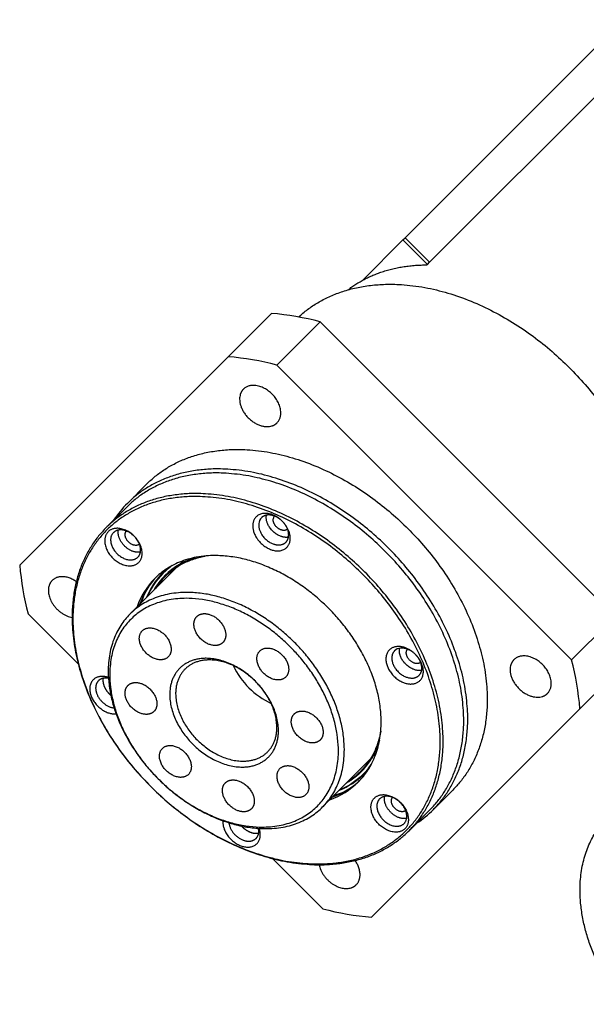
# Model space of a CAD drawing. Extents: x 25137 to 26822, y -7827 to -6639.
# Tile 15 of 20: x 26500 to 26566, y -6934 to -6820. Entities that reach past the tile are written whole.
import ezdxf

# ---------------------------------------------------------------- set-up
doc = ezdxf.new("R2010")
doc.units = 0
doc.header["$LTSCALE"] = 25.4
doc.layers.get('0').update_dxf_attribs({"linetype": 'CONTINUOUS'})

msp = doc.modelspace()

# ---------------------------------------------------------------- linework, layer by layer
for p, q in [((26544.7586543, -6845.2442748), (26587.0086543, -6802.9942748)), ((26547.5870814, -6848.072702), (26589.8370814, -6805.822702)), ((26539.8458688, -6850.1570604), (26544.5086543, -6845.4942748)), ((26544.5086543, -6845.4942748), (26544.7586543, -6845.2442748)), ((26547.3370814, -6848.322702), (26544.5086543, -6845.4942748)), ((26547.5870814, -6848.072702), (26544.7586543, -6845.2442748)), ((26547.2875673, -6848.3722161), (26547.3370814, -6848.322702)), ((26547.3370814, -6848.322702), (26547.5870814, -6848.072702)), ((26524.3132473, -6858.9721674), (26529.3132473, -6853.9721674)), ((26529.954419, -6859.9400395), (26534.954419, -6854.9400395)), ((26534.954419, -6854.9400395), (26569.0040152, -6888.9896357)), ((26500.2365469, -6883.0488678), (26524.3132473, -6858.9721674)), ((26529.954419, -6859.9400395), (26564.0040152, -6893.9896357)), ((26512.6765475, -6875.9121681), (26514.9265475, -6873.6621681)), ((26510.2283242, -6878.7139448), (26512.6033242, -6876.3389448)), ((26512.9672853, -6888.7029058), (26519.1284939, -6882.5416972)), ((26516.76415, -6883.9498205), (26517.0230755, -6883.690895)), ((26507.013993, -6894.4996136), (26501.204419, -6888.6900395)), ((26564.0040152, -6893.9896357), (26569.0040152, -6888.9896357)), ((26564.9718872, -6899.6308074), (26569.9718872, -6894.6308074)), ((26564.9718872, -6899.6308074), (26540.8951868, -6923.7075077)), ((26535.2411489, -6910.9767694), (26541.4023575, -6904.8155608)), ((26539.9942341, -6907.1799046), (26540.2531596, -6906.9209791)), ((26548.0318866, -6911.2675071), (26550.2818866, -6909.0175071)), ((26545.2301099, -6913.7157304), (26547.6051099, -6911.3407304)), ((26535.2540152, -6922.7396357), (26529.4444411, -6916.9300616))]:
    msp.add_line(p, q)
for centre, radius, start, end in [((26526.3316148, -6888.2739104), 34.4310862, 75.496650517, 85.032128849), ((26521.3316148, -6893.2739104), 34.4310862, 75.496650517, 85.032128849), ((26521.5974725, -6884.8261871), 12.6112108, 135.02218559, 146.427471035), ((26530.0736477, -6877.5170774), 1.3476937, 169.55873285, 174.259641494), ((26530.1399303, -6877.7676323), 0.6115838, 140.585816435, 175.295736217), ((26528.9723757, -6878.3446511), 1.1180824, 135.989006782, 175.518135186), ((26534.5382899, -6880.0672353), 34.4310862, 184.967871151, 194.503349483), ((26522.6009708, -6889.839461), 8.2419105, 125.170877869, 134.985893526), ((26522.9790172, -6890.2888015), 8.4804233, 106.045340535, 134.645688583), ((26522.8191317, -6889.9670891), 8.5364117, 135.178988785, 157.958537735), ((26522.7766299, -6889.9787531), 8.4646475, 135.160327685, 157.177663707), ((26522.7796762, -6890.0051482), 8.1387358, 135.050519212, 150.059248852), ((26522.8674245, -6889.4834314), 8.2784706, 135.009115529, 143.494854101), ((26522.588605, -6889.7751598), 8.2376486, 128.365069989, 134.995650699), ((26522.8380165, -6889.4558865), 8.2381988, 134.484595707, 134.999997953), ((26522.8335265, -6889.5014082), 8.2172626, 132.260904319, 134.999693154), ((26522.0268666, -6890.7074822), 8.6986279, 135.256188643, 160.920763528), ((26522.3879639, -6890.393024), 8.7328194, 136.856552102, 160.887317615), ((26522.2716955, -6890.2723136), 8.5653617, 136.904917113, 161.14528243), ((26522.7522367, -6890.0399885), 8.0533101, 135.028487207, 147.432391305), ((26524.0020519, -6889.952033), 10.020585, 159.298372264, 164.909035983), ((26544.3246556, -6893.7515162), 1.1180824, 94.481864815, 134.010993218), ((26530.6701443, -6902.6124399), 34.4310862, 4.967871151, 14.503349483), ((26533.2644426, -6890.6796121), 9.2444176, 205.457393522, 244.542606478), ((26534.0245395, -6901.2632736), 8.3533438, 292.702831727, 324.697926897), ((26533.903882, -6901.1915885), 8.0536025, 302.567834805, 314.971286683), ((26534.4625916, -6901.0790243), 8.2753753, 306.504053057, 315.50605251), ((26534.1688603, -6901.355419), 8.2376946, 315.004367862, 321.63491145), ((26534.4426441, -6901.1105259), 8.2172658, 315.00030739, 317.739095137), ((26533.2365725, -6901.9171881), 8.6986279, 289.079236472, 314.743811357), ((26533.5510307, -6901.5560908), 8.7328194, 289.112682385, 313.143447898), ((26533.6717417, -6901.6723577), 8.5653627, 288.854712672, 313.095032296), ((26533.9769656, -6901.1249229), 8.5364117, 292.041462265, 314.821011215), ((26533.9919186, -6899.9416834), 10.0209202, 285.09105754, 290.701463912), ((26539.1178676, -6902.3465822), 12.6112108, 303.572528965, 314.97781441), ((26526.235075, -6913.7712967), 1.6226971, 354.657132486, 11.338077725), ((26525.8586396, -6914.1688824), 2.1811029, 355.142297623, 19.017191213), ((26526.7360585, -6913.835024), 1.1180824, 315.989006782, 355.518135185), ((26543.8768194, -6889.4057648), 34.4310862, 255.496650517, 265.032128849)]:
    msp.add_arc(centre, radius, start, end)
for points, weights in [([(26538.1836568, -6851.2484439), (26541.8898648, -6848.3705304), (26547.2875673, -6848.3722161)], [0.909952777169, 0.920982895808, 1]), ([(26532.4471495, -6854.3907027), (26545.7195397, -6842.2051602), (26563.7292171, -6860.2148376)], [0.987839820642, 0.713318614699, 1]), ([(26563.7292171, -6860.2148376), (26581.7388944, -6878.2245149), (26569.5533519, -6891.4969051)], [1, 0.713318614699, 0.987839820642]), ([(26529.4027605, -6863.2912941), (26527.4582169, -6861.3467505), (26526.0832169, -6862.7217505)], [1, 0.633974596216, 0.803847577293]), ([(26529.9723042, -6866.6108378), (26531.3473042, -6865.2358378), (26529.4027605, -6863.2912941)], [0.803847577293, 0.633974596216, 1]), ([(26510.2283242, -6878.7139448), (26497.8533242, -6891.0889448), (26515.3542171, -6908.5898376)], [1, 0.707106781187, 1]), ([(26511.060431, -6879.2960515), (26510.060431, -6880.2960515), (26511.4746446, -6881.7102651)], [1, 0.707106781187, 1]), ([(26513.4746446, -6879.7102651), (26512.060431, -6878.2960515), (26511.060431, -6879.2960515)], [1, 0.707106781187, 1]), ([(26512.3496446, -6880.8352651), (26511.4649928, -6879.9506134), (26511.6404577, -6879.0010782)], [1, 0.794212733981, 0.877598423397]), ([(26512.8121446, -6880.3727651), (26512.0948663, -6879.6554868), (26512.5596225, -6879.1075645)], [1, 0.718980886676, 0.977214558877]), ([(26513.8888581, -6882.1244787), (26514.8888581, -6881.1244787), (26513.4746446, -6879.7102651)], [1, 0.707106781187, 1]), ([(26514.1838314, -6881.544452), (26513.2342963, -6881.7199168), (26512.3496446, -6880.8352651)], [0.877598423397, 0.794212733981, 1]), ([(26514.0773452, -6880.6252871), (26513.5294228, -6881.0900434), (26512.8121446, -6880.3727651)], [0.977214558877, 0.718980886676, 1]), ([(26511.4746446, -6881.7102651), (26512.8888581, -6883.1244787), (26513.8888581, -6882.1244787)], [1, 0.707106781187, 1]), ([(26517.054856, -6884.3482703), (26518.9059439, -6882.4971824), (26521.7213762, -6881.9894632)], [1, 0.88175385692, 0.819436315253]), ([(26506.7818725, -6884.9500609), (26505.0541676, -6883.7507997), (26503.98613, -6884.8188374)], [0.883026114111, 0.665364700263, 0.803847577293]), ([(26512.9672853, -6888.7029058), (26505.0922853, -6896.5779058), (26516.2292171, -6907.7148376)], [1, 0.707106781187, 1]), ([(26520.7040908, -6888.98476), (26521.1441927, -6888.5446581), (26521.8954937, -6888.673561)], [0.853553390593, 0.853553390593, 1]), ([(26513.0708387, -6889.3064592), (26505.4458387, -6896.9314592), (26516.2292171, -6907.7148376)], [1, 0.707106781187, 1]), ([(26527.9766152, -6892.9622357), (26529.0391152, -6891.8997357), (26530.5417171, -6893.4023376)], [1, 0.707106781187, 1]), ([(26530.5417171, -6893.4023376), (26532.044319, -6894.9049395), (26530.981819, -6895.9674395)], [1, 0.707106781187, 1]), ([(26545.9620296, -6893.3615976), (26544.9414089, -6892.3409768), (26543.8060985, -6892.4556665)], [0.868347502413, 0.807007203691, 1]), ([(26545.9620296, -6893.3615976), (26545.145533, -6892.545101), (26544.2372847, -6892.6368527)], [0.868347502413, 0.807007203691, 1]), ([(26527.4792171, -6896.4648376), (26522.3526929, -6891.3383134), (26518.7276929, -6894.9633134)], [1, 0.707106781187, 1]), ([(26527.4792171, -6896.4648376), (26522.7062463, -6891.6918668), (26519.3312463, -6895.0668668)], [1, 0.707106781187, 1]), ([(26560.6527605, -6894.5412941), (26558.7082169, -6892.5967505), (26557.3332169, -6893.9717505)], [1, 0.633974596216, 0.803847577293]), ([(26561.2223042, -6897.8608378), (26562.5973042, -6896.4858378), (26560.6527605, -6894.5412941)], [0.803847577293, 0.633974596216, 1]), ([(26528.8771878, -6904.6128084), (26532.2521878, -6901.2378084), (26527.4792171, -6896.4648376)], [1, 0.707106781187, 1]), ([(26512.4379405, -6898.1311142), (26512.3090376, -6897.3798132), (26512.7491395, -6896.9397113)], [1, 0.853553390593, 0.853553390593]), ([(26535.2704937, -6902.048561), (26535.3993965, -6902.7998619), (26534.9592946, -6903.2399639)], [1, 0.853553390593, 0.853553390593]), ([(26541.9545915, -6902.2226784), (26541.4468723, -6905.0381107), (26539.5957843, -6906.8891987)], [0.790463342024, 0.75, 0.75]), ([(26541.8053069, -6903.3090092), (26540.8320477, -6906.5812166), (26538.0009836, -6908.2169347)], [0.775642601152, 0.736994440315, 0.756596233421]), ([(26517.1667171, -6906.7773376), (26515.6641152, -6905.2747357), (26516.7266152, -6904.2122357)], [1, 0.707106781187, 1]), ([(26519.731819, -6907.2174395), (26518.669319, -6908.2799395), (26517.1667171, -6906.7773376)], [1, 0.707106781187, 1]), ([(26516.2292171, -6907.7148376), (26527.3661489, -6918.8517694), (26535.2411489, -6910.9767694)], [1, 0.707106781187, 1]), ([(26515.3542171, -6908.5898376), (26532.8551099, -6926.0907304), (26545.2301099, -6913.7157304)], [1, 0.707106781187, 1]), ([(26515.3542171, -6908.5898376), (26532.6783332, -6925.9139537), (26544.9283332, -6913.6639537)], [1, 0.707106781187, 1]), ([(26544.2337896, -6910.4694101), (26542.819576, -6909.0551965), (26541.819576, -6910.0551965)], [1, 0.707106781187, 1]), ([(26527.0043433, -6911.1949151), (26526.5642414, -6911.6350171), (26525.8129405, -6911.5061142)], [0.853553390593, 0.853553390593, 1]), ([(26544.6480031, -6912.8836236), (26545.6480031, -6911.8836236), (26544.2337896, -6910.4694101)], [1, 0.707106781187, 1]), ([(26569.9768067, -6933.7678046), (26561.4928008, -6922.8031713), (26566.6148647, -6914.1729704)], [1, 0.821398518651, 1]), ([(26539.1252173, -6919.9579247), (26540.1932549, -6918.889887), (26538.9939937, -6917.1621822)], [0.803847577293, 0.665364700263, 0.883026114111])]:
    msp.add_rational_spline(points, weights, degree=2)
for points, weights, knots in [([(26526.0832169, -6862.7217505), (26525.7147867, -6863.0901806), (26525.6562363, -6863.6697699), (26525.2777605, -6867.4162941), (26529.0242847, -6867.0378183), (26529.603874, -6866.9792679), (26529.9723042, -6866.6108378)], [0.803847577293, 0.866025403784, 1, 0.5, 1, 0.866025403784, 0.803847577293], [0.24401693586, 0.24401693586, 0.24401693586, 0.33333333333, 0.33333333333, 0.66666666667, 0.66666666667, 0.75598306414, 0.75598306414, 0.75598306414]), ([(26514.9265475, -6873.6621681), (26527.4265475, -6861.1621681), (26545.1042171, -6878.8398376), (26562.7818866, -6896.5175071), (26550.2818866, -6909.0175071)], [1, 0.707106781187, 1, 0.707106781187, 1], [0.5, 0.5, 0.5, 0.75, 0.75, 1, 1, 1]), ([(26547.6051099, -6911.3407304), (26559.9801099, -6898.9657304), (26542.4792171, -6881.4648376), (26524.9783242, -6863.9639448), (26512.6033242, -6876.3389448)], [1, 0.707106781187, 1, 0.707106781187, 1], [0, 0, 0, 0.25, 0.25, 0.5, 0.5, 0.5]), ([(26548.0318866, -6911.2675071), (26560.5318866, -6898.7675071), (26542.8542171, -6881.0898376), (26525.1765475, -6863.4121681), (26512.6765475, -6875.9121681)], [1, 0.707106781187, 1, 0.707106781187, 1], [0, 0, 0, 0.25, 0.25, 0.5, 0.5, 0.5]), ([(26544.9283332, -6913.6639537), (26557.1783332, -6901.4139537), (26539.8542171, -6884.0898376), (26522.5301009, -6866.7657214), (26510.2801009, -6879.0157214), (26498.0301009, -6891.2657214), (26515.3542171, -6908.5898376)], [1, 0.707106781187, 1, 0.707106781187, 1, 0.707106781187, 1], [0, 0, 0, 0.25, 0.25, 0.5, 0.5, 0.75, 0.75, 0.75]), ([(26545.2301099, -6913.7157304), (26557.6051099, -6901.3407304), (26540.1042171, -6883.8398376), (26522.6033242, -6866.3389448), (26510.2283242, -6878.7139448)], [1, 0.707106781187, 1, 0.707106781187, 1], [0, 0, 0, 0.25, 0.25, 0.5, 0.5, 0.5]), ([(26530.5824571, -6877.9820251), (26530.1087854, -6877.5083533), (26529.5311054, -6877.2656098), (26527.3751743, -6876.3596788), (26527.176526, -6878.326094)], [0.868347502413, 0.900099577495, 1, 0.707106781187, 1], [0.66472965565, 0.66472965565, 0.66472965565, 0.75, 0.75, 1, 1, 1]), ([(26530.5824571, -6877.9820251), (26530.2035197, -6877.6030877), (26529.7413757, -6877.4088929), (26528.7455938, -6876.9904612), (26528.1682435, -6877.5678115)], [0.868347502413, 0.900099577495, 1, 0.807007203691, 0.868347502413], [0.66472965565, 0.66472965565, 0.66472965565, 0.75, 0.75, 0.91472965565, 0.91472965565, 0.91472965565]), ([(26531.291644, -6879.8162119), (26530.8267598, -6879.902118), (26530.2985385, -6879.6801573), (26528.5737936, -6878.9554124), (26528.7327122, -6877.3822802)], [0.861387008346, 0.887423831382, 1, 0.707106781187, 1], [0.65391022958, 0.65391022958, 0.65391022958, 0.75, 0.75, 1, 1, 1]), ([(26527.176526, -6878.326094), (26526.9778777, -6880.2925092), (26529.1338088, -6881.1984403), (26531.2897399, -6882.1043714), (26531.4883882, -6880.1379562), (26531.6030778, -6879.0026458), (26530.5824571, -6877.9820251)], [1, 0.707106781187, 1, 0.707106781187, 1, 0.807007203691, 0.868347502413], [0, 0, 0, 0.25, 0.25, 0.5, 0.5, 0.66472965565, 0.66472965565, 0.66472965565]), ([(26527.8577122, -6878.2572802), (26527.6987936, -6879.8304124), (26529.4235385, -6880.5551573), (26530.4193204, -6880.9735889), (26530.9966707, -6880.3962386)], [1, 0.707106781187, 1, 0.807007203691, 0.868347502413], [0, 0, 0, 0.25, 0.25, 0.41472965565, 0.41472965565, 0.41472965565]), ([(26531.1851577, -6878.8970471), (26530.8720022, -6879.1626705), (26530.3720383, -6878.9525836), (26529.444988, -6878.5630333), (26529.5304067, -6877.7174747)], [0.862477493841, 0.8174022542, 1, 0.707106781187, 1], [0.59414307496, 0.59414307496, 0.59414307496, 0.75, 0.75, 1, 1, 1]), ([(26530.9966707, -6880.3962386), (26531.2646198, -6880.1282894), (26531.307202, -6879.7067699), (26531.3989537, -6878.7985217), (26530.5824571, -6877.9820251)], [0.868347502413, 0.900099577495, 1, 0.807007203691, 0.868347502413], [0.41472965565, 0.41472965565, 0.41472965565, 0.5, 0.5, 0.66472965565, 0.66472965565, 0.66472965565]), ([(26513.4746446, -6879.7102651), (26511.7068776, -6877.9424981), (26510.4568776, -6879.1924981), (26509.2068776, -6880.4424981), (26510.9746446, -6882.2102651)], [1, 0.707106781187, 1, 0.707106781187, 1], [0.5, 0.5, 0.5, 0.75, 0.75, 1, 1, 1]), ([(26510.9746446, -6882.2102651), (26512.7424115, -6883.978032), (26513.9924115, -6882.728032), (26515.2424115, -6881.478032), (26513.4746446, -6879.7102651)], [1, 0.707106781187, 1, 0.707106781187, 1], [0, 0, 0, 0.25, 0.25, 0.5, 0.5, 0.5]), ([(26539.3598673, -6908.0954878), (26547.6723673, -6899.7829878), (26535.9167171, -6888.0273376), (26524.1610668, -6876.2716873), (26515.8485668, -6884.5841873)], [1, 0.707106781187, 1, 0.707106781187, 1], [0, 0, 0, 0.25, 0.25, 0.5, 0.5, 0.5]), ([(26503.98613, -6884.8188374), (26503.6176998, -6885.1872675), (26503.5591494, -6885.7668568), (26503.2791292, -6888.5387711), (26506.295118, -6889.1037822)], [0.803847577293, 0.866025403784, 1, 0.574757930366, 0.872839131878], [0.24401693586, 0.24401693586, 0.24401693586, 0.33333333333, 0.33333333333, 0.61682804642, 0.61682804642, 0.61682804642]), ([(26535.2411489, -6910.9767694), (26543.1161489, -6903.1017694), (26531.9792171, -6891.9648376), (26520.8422853, -6880.8279058), (26512.9672853, -6888.7029058)], [1, 0.707106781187, 1, 0.707106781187, 1], [0.5, 0.5, 0.5, 0.75, 0.75, 1, 1, 1]), ([(26516.2292171, -6907.7148376), (26527.0125955, -6918.498216), (26534.6375955, -6910.873216), (26542.2625955, -6903.248216), (26531.4792171, -6892.4648376), (26520.6958387, -6881.6814592), (26513.0708387, -6889.3064592)], [1, 0.707106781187, 1, 0.707106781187, 1, 0.707106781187, 1], [0.25, 0.25, 0.25, 0.5, 0.5, 0.75, 0.75, 1, 1, 1]), ([(26521.8954937, -6888.673561), (26523.7092946, -6888.98476), (26524.0204937, -6890.798561), (26524.1493965, -6891.5498619), (26523.7092946, -6891.9899639)], [1, 0.707106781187, 1, 0.853553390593, 0.853553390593], [0, 0, 0, 0.25, 0.25, 0.375, 0.375, 0.375]), ([(26523.7092946, -6891.9899639), (26523.2691927, -6892.4300658), (26522.5178918, -6892.3011629), (26520.7040908, -6891.9899639), (26520.3928918, -6890.1761629), (26520.2639889, -6889.4248619), (26520.7040908, -6888.98476)], [0.853553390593, 0.853553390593, 1, 0.707106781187, 1, 0.853553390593, 0.853553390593], [0.375, 0.375, 0.375, 0.5, 0.5, 0.75, 0.75, 0.875, 0.875, 0.875]), ([(26517.4018677, -6893.6374882), (26516.3393677, -6894.6999882), (26514.8367658, -6893.1973863), (26513.3341639, -6891.6947844), (26514.3966639, -6890.6322844)], [1, 0.707106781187, 1, 0.707106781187, 1], [0.5, 0.5, 0.5, 0.75, 0.75, 1, 1, 1]), ([(26514.3966639, -6890.6322844), (26515.4591639, -6889.5697844), (26516.9617658, -6891.0723863), (26518.4643677, -6892.5749882), (26517.4018677, -6893.6374882)], [1, 0.707106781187, 1, 0.707106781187, 1], [0, 0, 0, 0.25, 0.25, 0.5, 0.5, 0.5]), ([(26530.981819, -6895.9674395), (26529.919319, -6897.0299395), (26528.4167171, -6895.5273376), (26526.9141152, -6894.0247357), (26527.9766152, -6892.9622357)], [1, 0.707106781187, 1, 0.707106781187, 1], [0.25, 0.25, 0.25, 0.5, 0.5, 0.75, 0.75, 0.75]), ([(26543.8060985, -6892.4556665), (26541.8396833, -6892.6543148), (26542.7456143, -6894.8102458), (26543.6515454, -6896.9661769), (26545.6179607, -6896.7675287), (26547.5843759, -6896.5688804), (26546.6784448, -6894.4129493), (26546.4357013, -6893.8352693), (26545.9620296, -6893.3615976)], [1, 0.707106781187, 1, 0.707106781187, 1, 0.707106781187, 1, 0.900099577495, 0.868347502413], [0, 0, 0, 0.25, 0.25, 0.5, 0.5, 0.75, 0.75, 0.83527034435, 0.83527034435, 0.83527034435]), ([(26543.547816, -6892.947384), (26542.9704657, -6893.5247343), (26543.3888974, -6894.5205162), (26544.1136423, -6896.2452611), (26545.6867744, -6896.0863424), (26546.1082939, -6896.0437603), (26546.3762431, -6895.7758111)], [0.868347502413, 0.807007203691, 1, 0.707106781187, 1, 0.900099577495, 0.868347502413], [0.08527034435, 0.08527034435, 0.08527034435, 0.25, 0.25, 0.5, 0.5, 0.58527034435, 0.58527034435, 0.58527034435]), ([(26546.6712165, -6895.1957844), (26546.6174726, -6895.2057158), (26546.5617744, -6895.2113424), (26544.9886423, -6895.3702611), (26544.2638974, -6893.6455162), (26544.0419366, -6893.1172949), (26544.1278427, -6892.6524107)], [0.972519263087, 0.985546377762, 1, 0.707106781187, 1, 0.887423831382, 0.861387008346], [0.48766306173, 0.48766306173, 0.48766306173, 0.5, 0.5, 0.75, 0.75, 0.84608977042, 0.84608977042, 0.84608977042]), ([(26546.5647302, -6894.2766196), (26546.4270577, -6894.3933956), (26546.2265799, -6894.4136479), (26545.3810214, -6894.4990667), (26544.991471, -6893.5720163), (26544.7813842, -6893.0720525), (26545.0470075, -6892.7588969)], [0.875755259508, 0.910574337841, 1, 0.707106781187, 1, 0.8174022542, 0.862477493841], [0.42367042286, 0.42367042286, 0.42367042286, 0.5, 0.5, 0.75, 0.75, 0.90585692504, 0.90585692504, 0.90585692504]), ([(26546.3762431, -6895.7758111), (26546.9535934, -6895.1984609), (26546.5351618, -6894.2026789), (26546.340967, -6893.7405349), (26545.9620296, -6893.3615976)], [0.868347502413, 0.807007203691, 1, 0.900099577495, 0.868347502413], [0.58527034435, 0.58527034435, 0.58527034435, 0.75, 0.75, 0.83527034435, 0.83527034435, 0.83527034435]), ([(26557.3332169, -6893.9717505), (26556.9647867, -6894.3401806), (26556.9062363, -6894.9197699), (26556.5277605, -6898.6662941), (26560.2742847, -6898.2878183), (26560.853874, -6898.2292679), (26561.2223042, -6897.8608378)], [0.803847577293, 0.866025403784, 1, 0.5, 1, 0.866025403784, 0.803847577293], [0.24401693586, 0.24401693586, 0.24401693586, 0.33333333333, 0.33333333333, 0.66666666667, 0.66666666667, 0.75598306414, 0.75598306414, 0.75598306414]), ([(26518.7276929, -6894.9633134), (26515.1026929, -6898.5883134), (26520.2292171, -6903.7148376), (26525.3557412, -6908.8413617), (26528.9807412, -6905.2163617), (26532.6057412, -6901.5913617), (26527.4792171, -6896.4648376)], [1, 0.707106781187, 1, 0.707106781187, 1, 0.707106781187, 1], [0, 0, 0, 0.25, 0.25, 0.5, 0.5, 0.75, 0.75, 0.75]), ([(26519.3312463, -6895.0668668), (26515.9562463, -6898.4418668), (26520.7292171, -6903.2148376), (26525.5021878, -6907.9878084), (26528.8771878, -6904.6128084)], [1, 0.707106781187, 1, 0.707106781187, 1], [0, 0, 0, 0.25, 0.25, 0.5, 0.5, 0.5]), ([(26510.4858886, -6896.0233549), (26510.0166572, -6895.8690932), (26509.5904735, -6895.9121465), (26507.6240582, -6896.1107948), (26508.5299893, -6898.2667259), (26509.4249748, -6900.3966086), (26511.3783666, -6900.226264)], [0.881582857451, 0.917622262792, 1, 0.707106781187, 1, 0.709617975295, 0.995020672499], [0.4296862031, 0.4296862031, 0.4296862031, 0.5, 0.5, 0.75, 0.75, 0.99785656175, 0.99785656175, 0.99785656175]), ([(26509.332191, -6896.403864), (26508.7548407, -6896.9812143), (26509.1732724, -6897.9769962), (26509.7671061, -6899.3901992), (26511.1476827, -6899.5404005)], [0.868347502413, 0.807007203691, 1, 0.746606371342, 0.931654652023], [0.58527034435, 0.58527034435, 0.58527034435, 0.75, 0.75, 0.9662849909, 0.9662849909, 0.9662849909]), ([(26510.4917767, -6896.1179508), (26510.2466975, -6896.0705993), (26510.0216597, -6896.0933327), (26509.6001402, -6896.1359149), (26509.332191, -6896.403864)], [0.909489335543, 0.944061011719, 1, 0.900099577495, 0.868347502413], [0.45225308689, 0.45225308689, 0.45225308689, 0.5, 0.5, 0.58527034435, 0.58527034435, 0.58527034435]), ([(26510.7645604, -6898.0766389), (26510.2810635, -6897.6559915), (26510.0482724, -6897.1019962), (26509.8263116, -6896.5737749), (26509.9122177, -6896.1088907)], [0.859304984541, 0.882575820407, 1, 0.887423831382, 0.861387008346], [0.14977219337, 0.14977219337, 0.14977219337, 0.25, 0.25, 0.34608977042, 0.34608977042, 0.34608977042]), ([(26512.7491395, -6896.9397113), (26513.1892414, -6896.4996094), (26513.9405424, -6896.6285123), (26515.7543433, -6896.9397113), (26516.0655424, -6898.7535123), (26516.1944452, -6899.5048132), (26515.7543433, -6899.9449151)], [0.853553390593, 0.853553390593, 1, 0.707106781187, 1, 0.853553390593, 0.853553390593], [0.125, 0.125, 0.125, 0.25, 0.25, 0.5, 0.5, 0.625, 0.625, 0.625]), ([(26515.7543433, -6899.9449151), (26515.3142414, -6900.3850171), (26514.5629405, -6900.2561142), (26512.7491395, -6899.9449151), (26512.4379405, -6898.1311142)], [0.853553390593, 0.853553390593, 1, 0.707106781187, 1], [0.625, 0.625, 0.625, 0.75, 0.75, 1, 1, 1]), ([(26531.9540908, -6900.23476), (26532.3941927, -6899.7946581), (26533.1454937, -6899.923561), (26534.9592946, -6900.23476), (26535.2704937, -6902.048561)], [0.853553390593, 0.853553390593, 1, 0.707106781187, 1], [0.625, 0.625, 0.625, 0.75, 0.75, 1, 1, 1]), ([(26534.9592946, -6903.2399639), (26534.5191927, -6903.6800658), (26533.7678918, -6903.5511629), (26531.9540908, -6903.2399639), (26531.6428918, -6901.4261629), (26531.5139889, -6900.6748619), (26531.9540908, -6900.23476)], [0.853553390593, 0.853553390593, 1, 0.707106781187, 1, 0.853553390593, 0.853553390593], [0.125, 0.125, 0.125, 0.25, 0.25, 0.5, 0.5, 0.625, 0.625, 0.625]), ([(26516.7266152, -6904.2122357), (26517.7891152, -6903.1497357), (26519.2917171, -6904.6523376), (26520.794319, -6906.1549395), (26519.731819, -6907.2174395)], [1, 0.707106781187, 1, 0.707106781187, 1], [0.25, 0.25, 0.25, 0.5, 0.5, 0.75, 0.75, 0.75]), ([(26533.3117703, -6909.5473908), (26532.2492703, -6910.6098908), (26530.7466684, -6909.1072889), (26529.2440664, -6907.604687), (26530.3065664, -6906.542187)], [1, 0.707106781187, 1, 0.707106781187, 1], [0, 0, 0, 0.25, 0.25, 0.5, 0.5, 0.5]), ([(26530.3065664, -6906.542187), (26531.3690664, -6905.479687), (26532.8716684, -6906.9822889), (26534.3742703, -6908.4848908), (26533.3117703, -6909.5473908)], [1, 0.707106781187, 1, 0.707106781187, 1], [0.5, 0.5, 0.5, 0.75, 0.75, 1, 1, 1]), ([(26525.8129405, -6911.5061142), (26523.9991395, -6911.1949151), (26523.6879405, -6909.3811142), (26523.5590376, -6908.6298132), (26523.9991395, -6908.1897113)], [1, 0.707106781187, 1, 0.853553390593, 0.853553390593], [0, 0, 0, 0.25, 0.25, 0.375, 0.375, 0.375]), ([(26523.9991395, -6908.1897113), (26524.4392414, -6907.7496094), (26525.1905424, -6907.8785123), (26527.0043433, -6908.1897113), (26527.3155424, -6910.0035123), (26527.4444452, -6910.7548132), (26527.0043433, -6911.1949151)], [0.853553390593, 0.853553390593, 1, 0.707106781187, 1, 0.853553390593, 0.853553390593], [0.375, 0.375, 0.375, 0.5, 0.5, 0.75, 0.75, 0.875, 0.875, 0.875]), ([(26544.2337896, -6910.4694101), (26542.4660226, -6908.7016431), (26541.2160226, -6909.9516431), (26539.9660226, -6911.2016431), (26541.7337896, -6912.9694101), (26543.5015565, -6914.737177), (26544.7515565, -6913.487177), (26546.0015565, -6912.237177), (26544.2337896, -6910.4694101)], [1, 0.707106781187, 1, 0.707106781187, 1, 0.707106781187, 1, 0.707106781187, 1], [0, 0, 0, 0.25, 0.25, 0.5, 0.5, 0.75, 0.75, 1, 1, 1]), ([(26541.819576, -6910.0551965), (26540.819576, -6911.0551965), (26542.2337896, -6912.4694101), (26543.6480031, -6913.8836236), (26544.6480031, -6912.8836236)], [1, 0.707106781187, 1, 0.707106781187, 1], [0.25, 0.25, 0.25, 0.5, 0.5, 0.75, 0.75, 0.75]), ([(26544.9429764, -6912.3035969), (26543.9934413, -6912.4790618), (26543.1087896, -6911.5944101), (26542.2241378, -6910.7097583), (26542.3996027, -6909.7602232)], [0.877598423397, 0.794212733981, 1, 0.794212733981, 0.877598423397], [0.32434958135, 0.32434958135, 0.32434958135, 0.5, 0.5, 0.67565041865, 0.67565041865, 0.67565041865]), ([(26544.8364902, -6911.3844321), (26544.2885678, -6911.8491883), (26543.5712896, -6911.1319101), (26542.8540113, -6910.4146318), (26543.3187675, -6909.8667095)], [0.977214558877, 0.718980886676, 1, 0.718980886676, 0.977214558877], [0.260135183, 0.260135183, 0.260135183, 0.5, 0.5, 0.739864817, 0.739864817, 0.739864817]), ([(26523.7177906, -6912.5656881), (26523.5474461, -6914.5190799), (26525.6773288, -6915.4140653), (26527.8332599, -6916.3199964), (26528.0319081, -6914.3535812)], [0.995020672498, 0.709617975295, 1, 0.707106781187, 1], [0.50214343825, 0.50214343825, 0.50214343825, 0.75, 0.75, 1, 1, 1]), ([(26524.4036541, -6912.7963719), (26524.5538554, -6914.1769486), (26525.9670584, -6914.7707823), (26526.9628403, -6915.1892139), (26527.5401906, -6914.6118637)], [0.931654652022, 0.746606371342, 1, 0.807007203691, 0.868347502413], [0.5337150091, 0.5337150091, 0.5337150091, 0.75, 0.75, 0.91472965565, 0.91472965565, 0.91472965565]), ([(26527.8351639, -6914.031837), (26527.3702797, -6914.117743), (26526.8420584, -6913.8957823), (26526.2880632, -6913.6629912), (26525.8674158, -6913.1794943)], [0.861387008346, 0.887423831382, 1, 0.882575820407, 0.859304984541], [0.15391022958, 0.15391022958, 0.15391022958, 0.25, 0.25, 0.35022780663, 0.35022780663, 0.35022780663]), ([(26534.8402724, -6917.6489366), (26535.4052835, -6920.6649254), (26538.1771978, -6920.3849052), (26538.7567871, -6920.3263548), (26539.1252173, -6919.9579247)], [0.872839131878, 0.574757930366, 1, 0.866025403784, 0.803847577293], [0.38317195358, 0.38317195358, 0.38317195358, 0.66666666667, 0.66666666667, 0.75598306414, 0.75598306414, 0.75598306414])]:
    msp.add_rational_spline(points, weights, degree=2, knots=knots)

doc.saveas('drawing.dxf')
